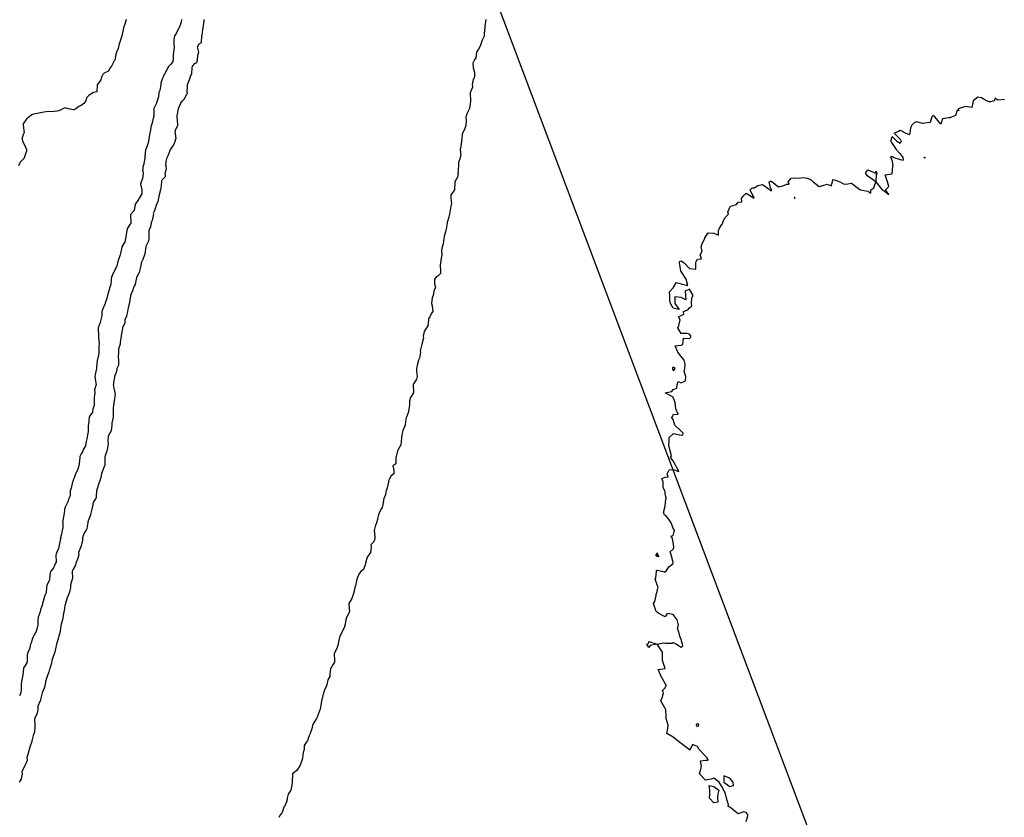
# Model space of a CAD drawing. Header units: inches. Extents: x 158323 to 160611, y 432808 to 437248.
# Tile 138 of 228: x 159417 to 159478, y 436900 to 436949. Entities that reach past the tile are written whole.
import ezdxf

# ---------------------------------------------------------------- set-up
doc = ezdxf.new("R2010")
doc.units = ezdxf.units.IN
doc.header["$MEASUREMENT"] = 0
doc.linetypes.add('CENTER', pattern=[0])
for name, color, linetype, lineweight in [('Hoogtelijn-bestaand 5.00 M', 7, 'Continuous', 15), ('Hoogtelijn-bestaand 6.00 M', 7, 'Continuous', 15), ('Hoogtelijn-bestaand 7.00 M', 7, 'Continuous', 15), ('Hoogtelijn-bestaand 8.00 M', 7, 'Continuous', 15), ('Profielen', 3, 'Continuous', 60)]:
    doc.layers.add(name, color=color, linetype=linetype, lineweight=lineweight)

msp = doc.modelspace()

# ---------------------------------------------------------------- linework, layer by layer
at = {"layer": 'Hoogtelijn-bestaand 5.00 M', "color": 252, "linetype": 'Continuous', "lineweight": 25}
for p, q in [((159417.674, 436942.25, 5), (159417.733, 436941.767, 5)), ((159425.549, 436941.951, 5), (159425.586, 436942.25, 5)), ((159417.603, 436941.397, 5), (159417.719, 436941.75, 5)), ((159417.719, 436941.75, 5), (159417.733, 436941.767, 5)), ((159425.419, 436941.25, 5), (159425.458, 436941.542, 5)), ((159425.458, 436941.542, 5), (159425.498, 436941.75, 5)), ((159425.498, 436941.75, 5), (159425.549, 436941.951, 5)), ((159417.603, 436941.397, 5), (159417.637, 436941.25, 5)), ((159417.637, 436941.25, 5), (159417.75, 436941.03, 5)), ((159417.75, 436941.03, 5), (159417.869, 436940.75, 5)), ((159425.25, 436940.774, 5), (159425.383, 436941.118, 5)), ((159425.383, 436941.118, 5), (159425.419, 436941.25, 5)), ((159417.755, 436940.25, 5), (159417.883, 436940.617, 5)), ((159417.869, 436940.75, 5), (159417.883, 436940.617, 5)), ((159425.204, 436940.296, 5), (159425.242, 436940.75, 5)), ((159425.204, 436940.296, 5), (159425.205, 436940.25, 5)), ((159425.242, 436940.75, 5), (159425.243, 436940.757, 5)), ((159425.243, 436940.757, 5), (159425.25, 436940.774, 5)), ((159417.404, 436939.75, 5), (159417.512, 436939.988, 5)), ((159417.512, 436939.988, 5), (159417.75, 436940.241, 5)), ((159417.75, 436940.241, 5), (159417.754, 436940.246, 5)), ((159417.754, 436940.246, 5), (159417.755, 436940.25, 5)), ((159425.053, 436939.448, 5), (159425.091, 436939.75, 5)), ((159425.091, 436939.75, 5), (159425.134, 436939.867, 5)), ((159425.134, 436939.867, 5), (159425.205, 436940.25, 5)), ((159425.053, 436939.448, 5), (159425.07, 436939.25, 5)), ((159420.585, 436919.415, 5), (159420.596, 436919.75, 5)), ((159420.297, 436918.75, 5), (159420.45, 436919.05, 5)), ((159420.45, 436919.05, 5), (159420.511, 436919.25, 5)), ((159420.511, 436919.25, 5), (159420.585, 436919.415, 5)), ((159420.217, 436918.283, 5), (159420.25, 436918.563, 5)), ((159420.25, 436918.563, 5), (159420.283, 436918.717, 5)), ((159420.283, 436918.717, 5), (159420.297, 436918.75, 5)), ((159420.113, 436917.75, 5), (159420.139, 436917.861, 5)), ((159420.139, 436917.861, 5), (159420.211, 436918.25, 5)), ((159420.211, 436918.25, 5), (159420.217, 436918.283, 5)), ((159420.027, 436916.973, 5), (159420.091, 436917.25, 5)), ((159420.091, 436917.25, 5), (159420.114, 436917.386, 5)), ((159420.113, 436917.75, 5), (159420.114, 436917.386, 5)), ((159419.981, 436916.75, 5), (159420.027, 436916.973, 5))]:
    msp.add_line(p, q, dxfattribs=at)
for points in [[(159424.017, 436948.75, 5), (159423.97, 436948.53, 5), (159423.861, 436948.25, 5), (159423.848, 436948.152, 5), (159423.75, 436947.75, 5), (159423.627, 436947.373, 5), (159423.595, 436947.25, 5), (159423.536, 436946.964, 5), (159423.421, 436946.75, 5), (159423.39, 436946.61, 5), (159423.318, 436946.25, 5), (159423.294, 436946.206, 5), (159423.25, 436946.138, 5), (159423.112, 436945.888, 5), (159423.023, 436945.75, 5), (159422.933, 436945.568, 5), (159422.75, 436945.501, 5), (159422.599, 436945.401, 5), (159422.514, 436945.25, 5), (159422.453, 436945.047, 5), (159422.25, 436944.759, 5), (159422.245, 436944.755, 5), (159422.245, 436944.75, 5), (159422.206, 436944.294, 5), (159422.018, 436944.25, 5), (159421.84, 436944.16, 5), (159421.75, 436944.091, 5), (159421.575, 436943.925, 5), (159421.542, 436943.75, 5), (159421.41, 436943.59, 5), (159421.25, 436943.456, 5), (159421.106, 436943.394, 5), (159420.919, 436943.25, 5), (159420.802, 436943.198, 5), (159420.75, 436943.185, 5), (159420.464, 436943.25, 5), (159420.25, 436943.314, 5), (159420.2, 436943.3, 5), (159420.114, 436943.25, 5), (159419.864, 436943.136, 5), (159419.75, 436943.119, 5), (159419.426, 436943.074, 5), (159419.25, 436943.081, 5), (159418.948, 436943.052, 5), (159418.75, 436943.005, 5), (159418.532, 436942.968, 5), (159418.25, 436942.896, 5), (159418.154, 436942.846, 5), (159418.044, 436942.75, 5), (159417.883, 436942.617, 5), (159417.75, 436942.459, 5), (159417.68, 436942.32, 5), (159417.674, 436942.25, 5)], [(159427.442, 436948.75, 5), (159427.405, 436948.595, 5), (159427.282, 436948.25, 5), (159427.274, 436948.226, 5), (159427.25, 436948.197, 5), (159427.109, 436947.891, 5), (159427.008, 436947.75, 5), (159426.966, 436947.534, 5), (159426.966, 436947.25, 5), (159426.973, 436947.027, 5), (159426.944, 436946.75, 5), (159426.921, 436946.579, 5), (159426.916, 436946.25, 5), (159426.87, 436946.13, 5), (159426.75, 436945.989, 5), (159426.636, 436945.864, 5), (159426.573, 436945.75, 5), (159426.472, 436945.529, 5), (159426.311, 436945.25, 5), (159426.305, 436945.195, 5), (159426.25, 436945.088, 5), (159426.17, 436944.83, 5), (159426.168, 436944.75, 5), (159426.109, 436944.391, 5), (159426.037, 436944.25, 5), (159426.011, 436943.989, 5), (159425.931, 436943.75, 5), (159425.891, 436943.61, 5), (159425.75, 436943.305, 5), (159425.736, 436943.264, 5), (159425.738, 436943.25, 5), (159425.725, 436942.775, 5), (159425.712, 436942.75, 5), (159425.62, 436942.381, 5), (159425.586, 436942.25, 5)], [(159425.07, 436939.25, 5), (159425.035, 436938.965, 5), (159424.941, 436938.75, 5), (159424.898, 436938.602, 5), (159424.998, 436938.25, 5), (159424.98, 436938.02, 5), (159424.834, 436937.75, 5), (159424.796, 436937.704, 5), (159424.75, 436937.602, 5), (159424.608, 436937.392, 5), (159424.565, 436937.25, 5), (159424.512, 436936.988, 5), (159424.308, 436936.75, 5), (159424.294, 436936.706, 5), (159424.318, 436936.25, 5), (159424.304, 436936.196, 5), (159424.25, 436936.114, 5), (159424.107, 436935.893, 5), (159424.073, 436935.75, 5), (159424.018, 436935.482, 5), (159423.979, 436935.25, 5), (159423.945, 436935.055, 5), (159423.756, 436934.75, 5), (159423.755, 436934.745, 5), (159423.75, 436934.725, 5), (159423.669, 436934.331, 5), (159423.651, 436934.25, 5), (159423.541, 436933.959, 5), (159423.486, 436933.75, 5), (159423.439, 436933.562, 5), (159423.293, 436933.25, 5), (159423.287, 436933.213, 5), (159423.25, 436933.165, 5), (159423.118, 436932.882, 5), (159423.093, 436932.75, 5), (159423.077, 436932.423, 5), (159423.023, 436932.25, 5), (159422.959, 436932.041, 5), (159422.882, 436931.75, 5), (159422.848, 436931.652, 5), (159422.75, 436931.327, 5), (159422.732, 436931.269, 5), (159422.723, 436931.25, 5), (159422.587, 436930.913, 5), (159422.528, 436930.75, 5), (159422.516, 436930.484, 5), (159422.468, 436930.25, 5), (159422.428, 436930.072, 5), (159422.307, 436929.75, 5), (159422.295, 436929.705, 5), (159422.318, 436929.25, 5), (159422.318, 436929.182, 5), (159422.35, 436928.75, 5), (159422.34, 436928.66, 5), (159422.329, 436928.25, 5), (159422.333, 436928.167, 5), (159422.25, 436927.808, 5), (159422.238, 436927.762, 5), (159422.235, 436927.75, 5), (159422.197, 436927.303, 5), (159422.2, 436927.25, 5), (159422.119, 436926.881, 5), (159422.095, 436926.75, 5), (159422.151, 436926.349, 5), (159422.181, 436926.25, 5), (159422.077, 436925.923, 5), (159422.085, 436925.75, 5), (159422.042, 436925.458, 5), (159422.052, 436925.25, 5), (159422.047, 436924.953, 5), (159421.978, 436924.75, 5), (159421.946, 436924.554, 5), (159421.75, 436924.254, 5), (159421.749, 436924.251, 5), (159421.749, 436924.25, 5), (159421.703, 436923.797, 5), (159421.688, 436923.75, 5), (159421.683, 436923.317, 5), (159421.669, 436923.25, 5), (159421.591, 436922.909, 5), (159421.552, 436922.75, 5), (159421.516, 436922.484, 5), (159421.368, 436922.25, 5), (159421.343, 436922.157, 5), (159421.25, 436921.983, 5), (159421.177, 436921.823, 5), (159421.16, 436921.75, 5), (159421.123, 436921.377, 5), (159421.098, 436921.25, 5), (159421.021, 436920.979, 5), (159420.905, 436920.75, 5), (159420.867, 436920.633, 5), (159420.75, 436920.345, 5), (159420.726, 436920.274, 5), (159420.724, 436920.25, 5), (159420.636, 436919.864, 5), (159420.596, 436919.75, 5)], [(159419.981, 436916.75, 5), (159419.936, 436916.564, 5), (159419.872, 436916.25, 5), (159419.856, 436916.144, 5), (159419.75, 436915.924, 5), (159419.7, 436915.8, 5), (159419.691, 436915.75, 5), (159419.699, 436915.301, 5), (159419.677, 436915.25, 5), (159419.545, 436914.955, 5), (159419.378, 436914.75, 5), (159419.339, 436914.661, 5), (159419.299, 436914.25, 5), (159419.288, 436914.212, 5), (159419.25, 436914.132, 5), (159419.136, 436913.864, 5), (159419.122, 436913.75, 5), (159419.088, 436913.412, 5), (159419.016, 436913.25, 5), (159418.951, 436913.049, 5), (159418.861, 436912.75, 5), (159418.839, 436912.661, 5), (159418.75, 436912.36, 5), (159418.731, 436912.27, 5), (159418.725, 436912.25, 5), (159418.589, 436911.911, 5), (159418.586, 436911.75, 5), (159418.582, 436911.418, 5), (159418.529, 436911.25, 5), (159418.479, 436911.021, 5), (159418.309, 436910.75, 5), (159418.298, 436910.702, 5), (159418.25, 436910.599, 5), (159418.175, 436910.325, 5), (159418.128, 436910.25, 5), (159418.061, 436909.939, 5), (159417.961, 436909.75, 5), (159417.921, 436909.579, 5), (159417.919, 436909.25, 5), (159417.898, 436909.102, 5), (159417.75, 436908.873, 5), (159417.701, 436908.799, 5), (159417.695, 436908.75, 5), (159417.652, 436908.348, 5), (159417.635, 436908.25, 5), (159417.561, 436907.939, 5), (159417.553, 436907.75, 5), (159417.543, 436907.457, 5), (159417.524, 436907.25, 5), (159417.438, 436907.062, 5)]]:
    msp.add_polyline3d(points, dxfattribs=at)
at = {"layer": 'Hoogtelijn-bestaand 6.00 M', "color": 252, "linetype": 'Continuous', "lineweight": 25}
for p, q in [((159427.061, 436941.939, 6), (159427.207, 436942.25, 6)), ((159427.043, 436941.75, 6), (159427.061, 436941.939, 6)), ((159427.043, 436941.75, 6), (159427.088, 436941.412, 6)), ((159426.758, 436940.75, 6), (159426.96, 436941.04, 6)), ((159426.96, 436941.04, 6), (159427.049, 436941.25, 6)), ((159427.049, 436941.25, 6), (159427.088, 436941.412, 6)), ((159426.554, 436940.25, 6), (159426.623, 436940.377, 6)), ((159426.623, 436940.377, 6), (159426.75, 436940.737, 6)), ((159426.75, 436940.737, 6), (159426.756, 436940.745, 6)), ((159426.756, 436940.745, 6), (159426.758, 436940.75, 6)), ((159426.472, 436939.75, 6), (159426.495, 436940.005, 6)), ((159426.472, 436939.75, 6), (159426.484, 436939.516, 6)), ((159426.495, 436940.005, 6), (159426.554, 436940.25, 6)), ((159426.426, 436939.25, 6), (159426.484, 436939.516, 6)), ((159422.193, 436919.307, 6), (159422.209, 436919.75, 6)), ((159422.008, 436918.992, 6), (159422.169, 436919.25, 6)), ((159422.169, 436919.25, 6), (159422.193, 436919.307, 6)), ((159421.854, 436918.25, 6), (159421.935, 436918.565, 6)), ((159421.935, 436918.565, 6), (159421.971, 436918.75, 6)), ((159421.971, 436918.75, 6), (159422.008, 436918.992, 6)), ((159421.686, 436917.814, 6), (159421.75, 436917.966, 6)), ((159421.75, 436917.966, 6), (159421.826, 436918.174, 6)), ((159421.826, 436918.174, 6), (159421.854, 436918.25, 6)), ((159421.434, 436917.066, 6), (159421.562, 436917.25, 6)), ((159421.562, 436917.25, 6), (159421.625, 436917.375, 6)), ((159421.625, 436917.375, 6), (159421.686, 436917.75, 6)), ((159421.686, 436917.75, 6), (159421.686, 436917.814, 6)), ((159421.339, 436916.75, 6), (159421.434, 436917.066, 6))]:
    msp.add_line(p, q, dxfattribs=at)
for points in [[(159427.207, 436942.25, 6), (159427.213, 436942.287, 6), (159427.174, 436942.75, 6), (159427.173, 436942.827, 6), (159427.242, 436943.25, 6), (159427.245, 436943.255, 6), (159427.25, 436943.274, 6), (159427.396, 436943.604, 6), (159427.494, 436943.75, 6), (159427.626, 436943.874, 6), (159427.75, 436944.137, 6), (159427.801, 436944.199, 6), (159427.794, 436944.25, 6), (159427.801, 436944.699, 6), (159427.805, 436944.75, 6), (159427.934, 436945.066, 6), (159427.988, 436945.25, 6), (159428.071, 436945.43, 6), (159428.086, 436945.75, 6), (159428.118, 436945.882, 6), (159428.25, 436946.049, 6), (159428.388, 436946.112, 6), (159428.425, 436946.25, 6), (159428.44, 436946.56, 6), (159428.503, 436946.75, 6), (159428.417, 436947.083, 6), (159428.518, 436947.25, 6), (159428.66, 436947.34, 6), (159428.68, 436947.75, 6), (159428.699, 436947.801, 6), (159428.75, 436948.118, 6), (159428.776, 436948.224, 6), (159428.774, 436948.25, 6), (159428.834, 436948.666, 6), (159428.838, 436948.75, 6)], [(159426.426, 436939.25, 6), (159426.436, 436939.064, 6), (159426.25, 436938.876, 6), (159426.211, 436938.79, 6), (159426.209, 436938.75, 6), (159426.165, 436938.335, 6), (159426.137, 436938.25, 6), (159426.057, 436937.943, 6), (159426.008, 436937.75, 6), (159425.966, 436937.534, 6), (159425.846, 436937.25, 6), (159425.84, 436937.16, 6), (159425.75, 436936.922, 6), (159425.698, 436936.802, 6), (159425.716, 436936.75, 6), (159425.635, 436936.365, 6), (159425.562, 436936.25, 6), (159425.519, 436935.981, 6), (159425.428, 436935.75, 6), (159425.412, 436935.589, 6), (159425.412, 436935.25, 6), (159425.399, 436935.101, 6), (159425.25, 436934.805, 6), (159425.235, 436934.765, 6), (159425.236, 436934.75, 6), (159425.183, 436934.317, 6), (159425.144, 436934.25, 6), (159425.043, 436933.957, 6), (159424.952, 436933.75, 6), (159424.924, 436933.576, 6), (159424.849, 436933.25, 6), (159424.833, 436933.167, 6), (159424.75, 436933.027, 6), (159424.664, 436932.836, 6), (159424.65, 436932.75, 6), (159424.574, 436932.426, 6), (159424.471, 436932.25, 6), (159424.426, 436932.074, 6), (159424.296, 436931.75, 6), (159424.289, 436931.711, 6), (159424.25, 436931.5, 6), (159424.221, 436931.279, 6), (159424.21, 436931.25, 6), (159424.117, 436930.883, 6), (159424.114, 436930.75, 6), (159424.035, 436930.465, 6), (159423.944, 436930.25, 6), (159423.933, 436930.067, 6), (159423.805, 436929.75, 6), (159423.799, 436929.701, 6), (159423.75, 436929.5, 6), (159423.718, 436929.282, 6), (159423.711, 436929.25, 6), (159423.647, 436928.853, 6), (159423.648, 436928.75, 6), (159423.549, 436928.451, 6), (159423.545, 436928.25, 6), (159423.529, 436927.971, 6), (159423.552, 436927.75, 6), (159423.557, 436927.444, 6), (159423.445, 436927.25, 6), (159423.435, 436927.065, 6), (159423.31, 436926.75, 6), (159423.309, 436926.691, 6), (159423.25, 436926.41, 6), (159423.235, 436926.265, 6), (159423.23, 436926.25, 6), (159423.25, 436926.125, 6), (159423.325, 436925.75, 6), (159423.336, 436925.664, 6), (159423.284, 436925.25, 6), (159423.277, 436925.223, 6), (159423.25, 436925.014, 6), (159423.22, 436924.78, 6), (159423.22, 436924.75, 6), (159423.226, 436924.274, 6), (159423.219, 436924.25, 6), (159423.135, 436923.865, 6), (159423.15, 436923.75, 6), (159423.095, 436923.405, 6), (159423.02, 436923.25, 6), (159422.919, 436923.081, 6), (159422.889, 436922.75, 6), (159422.913, 436922.587, 6), (159422.846, 436922.25, 6), (159422.823, 436922.177, 6), (159422.75, 436921.925, 6), (159422.716, 436921.784, 6), (159422.714, 436921.75, 6), (159422.71, 436921.29, 6), (159422.693, 436921.25, 6), (159422.556, 436920.944, 6), (159422.498, 436920.75, 6), (159422.468, 436920.533, 6), (159422.373, 436920.25, 6), (159422.332, 436920.168, 6), (159422.25, 436919.894, 6), (159422.217, 436919.783, 6), (159422.209, 436919.75, 6)], [(159421.339, 436916.75, 6), (159421.341, 436916.659, 6), (159421.25, 436916.309, 6), (159421.24, 436916.26, 6), (159421.232, 436916.25, 6), (159421.095, 436915.905, 6), (159421.099, 436915.75, 6), (159421.019, 436915.481, 6), (159420.926, 436915.25, 6), (159420.891, 436915.109, 6), (159420.75, 436914.879, 6), (159420.709, 436914.791, 6), (159420.701, 436914.75, 6), (159420.705, 436914.295, 6), (159420.688, 436914.25, 6), (159420.591, 436913.909, 6), (159420.585, 436913.75, 6), (159420.536, 436913.464, 6), (159420.445, 436913.25, 6), (159420.394, 436913.106, 6), (159420.277, 436912.75, 6), (159420.274, 436912.726, 6), (159420.25, 436912.632, 6), (159420.194, 436912.306, 6), (159420.172, 436912.25, 6), (159420.114, 436911.886, 6), (159420.102, 436911.75, 6), (159420.02, 436911.48, 6), (159419.974, 436911.25, 6), (159419.962, 436911.038, 6), (159419.879, 436910.75, 6), (159419.847, 436910.654, 6), (159419.75, 436910.311, 6), (159419.736, 436910.264, 6), (159419.732, 436910.25, 6), (159419.64, 436909.86, 6), (159419.623, 436909.75, 6), (159419.517, 436909.483, 6), (159419.448, 436909.25, 6), (159419.43, 436909.07, 6), (159419.314, 436908.75, 6), (159419.296, 436908.704, 6), (159419.25, 436908.545, 6), (159419.181, 436908.319, 6), (159419.161, 436908.25, 6), (159419.06, 436907.94, 6), (159419.032, 436907.75, 6), (159418.959, 436907.541, 6), (159418.835, 436907.25, 6), (159418.833, 436907.167, 6), (159418.75, 436906.847, 6), (159418.733, 436906.767, 6), (159418.721, 436906.75, 6), (159418.581, 436906.42, 6), (159418.58, 436906.25, 6), (159418.533, 436905.967, 6), (159418.414, 436905.75, 6), (159418.375, 436905.625, 6), (159418.384, 436905.25, 6), (159418.403, 436905.097, 6), (159418.346, 436904.75, 6), (159418.31, 436904.69, 6), (159418.25, 436904.462, 6), (159418.201, 436904.299, 6), (159418.201, 436904.25, 6), (159418.094, 436903.906, 6), (159418.043, 436903.75, 6), (159417.972, 436903.529, 6), (159417.894, 436903.25, 6), (159417.918, 436903.082, 6), (159417.781, 436902.75, 6), (159417.766, 436902.734, 6), (159417.75, 436902.703, 6), (159417.598, 436902.402, 6), (159417.604, 436902.25, 6), (159417.549, 436901.951, 6), (159417.419, 436901.75, 6)]]:
    msp.add_polyline3d(points, dxfattribs=at)
at = {"layer": 'Hoogtelijn-bestaand 7.00 M', "color": 252, "linetype": 'Continuous', "lineweight": 25}
for p, q in [((159444.933, 436942.068, 7), (159444.992, 436942.25, 7)), ((159444.711, 436941.289, 7), (159444.75, 436941.607, 7)), ((159444.75, 436941.607, 7), (159444.766, 436941.734, 7)), ((159444.766, 436941.734, 7), (159444.774, 436941.75, 7)), ((159444.774, 436941.75, 7), (159444.933, 436942.068, 7)), ((159444.664, 436940.836, 7), (159444.713, 436941.25, 7)), ((159444.711, 436941.289, 7), (159444.713, 436941.25, 7)), ((159444.616, 436940.75, 7), (159444.664, 436940.836, 7)), ((159444.616, 436940.75, 7), (159444.654, 436940.347, 7)), ((159444.645, 436940.25, 7), (159444.654, 436940.347, 7)), ((159444.516, 436939.484, 7), (159444.525, 436939.75, 7)), ((159444.525, 436939.75, 7), (159444.533, 436939.967, 7)), ((159444.533, 436939.967, 7), (159444.645, 436940.25, 7)), ((159444.5, 436939.25, 7), (159444.516, 436939.484, 7)), ((159440.032, 436919.468, 7), (159440.076, 436919.75, 7)), ((159439.85, 436918.75, 7), (159439.902, 436919.098, 7)), ((159439.902, 436919.098, 7), (159439.925, 436919.25, 7)), ((159439.925, 436919.25, 7), (159440.032, 436919.468, 7)), ((159439.641, 436918.359, 7), (159439.75, 436918.558, 7)), ((159439.75, 436918.558, 7), (159439.818, 436918.682, 7)), ((159439.818, 436918.682, 7), (159439.85, 436918.75, 7)), ((159439.48, 436917.75, 7), (159439.538, 436917.962, 7)), ((159439.538, 436917.962, 7), (159439.611, 436918.25, 7)), ((159439.611, 436918.25, 7), (159439.641, 436918.359, 7)), ((159439.325, 436917.175, 7), (159439.341, 436917.25, 7)), ((159439.341, 436917.25, 7), (159439.418, 436917.582, 7)), ((159439.418, 436917.582, 7), (159439.48, 436917.75, 7)), ((159439.325, 436917.175, 7), (159439.359, 436916.75, 7))]:
    msp.add_line(p, q, dxfattribs=at)
for points in [[(159444.992, 436942.25, 7), (159445.003, 436942.497, 7), (159444.979, 436942.75, 7), (159445.038, 436942.962, 7), (159445.195, 436943.25, 7), (159445.203, 436943.297, 7), (159445.25, 436943.562, 7), (159445.273, 436943.727, 7), (159445.276, 436943.75, 7), (159445.255, 436944.245, 7), (159445.257, 436944.25, 7), (159445.401, 436944.599, 7), (159445.38, 436944.75, 7), (159445.436, 436945.065, 7), (159445.529, 436945.25, 7), (159445.512, 436945.488, 7), (159445.434, 436945.75, 7), (159445.407, 436946.093, 7), (159445.5, 436946.25, 7), (159445.597, 436946.403, 7), (159445.651, 436946.75, 7), (159445.683, 436946.818, 7), (159445.75, 436946.914, 7), (159445.865, 436947.135, 7), (159445.9, 436947.25, 7), (159445.997, 436947.503, 7), (159446.115, 436947.75, 7), (159446.11, 436947.89, 7), (159446.147, 436948.25, 7), (159446.16, 436948.34, 7), (159446.213, 436948.75, 7)], [(159444.5, 436939.25, 7), (159444.46, 436939.04, 7), (159444.288, 436938.75, 7), (159444.276, 436938.724, 7), (159444.268, 436938.25, 7), (159444.265, 436938.235, 7), (159444.25, 436938.219, 7), (159444.049, 436937.951, 7), (159444.035, 436937.75, 7), (159444.088, 436937.412, 7), (159444.042, 436937.25, 7), (159444.002, 436936.998, 7), (159443.95, 436936.75, 7), (159443.923, 436936.577, 7), (159443.814, 436936.25, 7), (159443.804, 436936.196, 7), (159443.75, 436935.833, 7), (159443.74, 436935.76, 7), (159443.738, 436935.75, 7), (159443.626, 436935.374, 7), (159443.606, 436935.25, 7), (159443.561, 436934.939, 7), (159443.515, 436934.75, 7), (159443.472, 436934.528, 7), (159443.486, 436934.25, 7), (159443.448, 436934.052, 7), (159443.406, 436933.75, 7), (159443.377, 436933.623, 7), (159443.412, 436933.25, 7), (159443.401, 436933.099, 7), (159443.25, 436932.964, 7), (159443.127, 436932.873, 7), (159443.025, 436932.75, 7), (159443.039, 436932.461, 7), (159443.089, 436932.25, 7), (159442.995, 436932.005, 7), (159442.943, 436931.75, 7), (159442.895, 436931.605, 7), (159442.847, 436931.25, 7), (159442.893, 436931.107, 7), (159442.922, 436930.75, 7), (159442.854, 436930.646, 7), (159442.75, 436930.429, 7), (159442.671, 436930.329, 7), (159442.669, 436930.25, 7), (159442.617, 436929.883, 7), (159442.545, 436929.75, 7), (159442.424, 436929.576, 7), (159442.332, 436929.25, 7), (159442.359, 436929.141, 7), (159442.25, 436928.75, 7), (159442.158, 436928.342, 7), (159442.175, 436928.25, 7), (159442.112, 436927.888, 7), (159442.047, 436927.75, 7), (159441.977, 436927.523, 7), (159441.931, 436927.25, 7), (159441.929, 436927.071, 7), (159441.956, 436926.75, 7), (159441.921, 436926.579, 7), (159441.75, 436926.315, 7), (159441.723, 436926.277, 7), (159441.722, 436926.25, 7), (159441.736, 436925.764, 7), (159441.731, 436925.75, 7), (159441.553, 436925.447, 7), (159441.498, 436925.25, 7), (159441.492, 436925.008, 7), (159441.457, 436924.75, 7), (159441.432, 436924.568, 7), (159441.299, 436924.25, 7), (159441.284, 436924.216, 7), (159441.25, 436923.985, 7), (159441.222, 436923.778, 7), (159441.214, 436923.75, 7), (159441.082, 436923.418, 7), (159441.042, 436923.25, 7), (159441, 436923, 7), (159440.985, 436922.75, 7), (159440.961, 436922.539, 7), (159440.796, 436922.25, 7), (159440.782, 436922.218, 7), (159440.75, 436922.145, 7), (159440.674, 436921.826, 7), (159440.639, 436921.75, 7), (159440.639, 436921.361, 7), (159440.471, 436921.25, 7), (159440.531, 436920.969, 7), (159440.531, 436920.75, 7), (159440.367, 436920.634, 7), (159440.25, 436920.443, 7), (159440.19, 436920.31, 7), (159440.189, 436920.25, 7), (159440.116, 436919.884, 7), (159440.076, 436919.75, 7)], [(159439.359, 436916.75, 7), (159439.335, 436916.665, 7), (159439.25, 436916.522, 7), (159439.117, 436916.383, 7), (159439.123, 436916.25, 7), (159439.097, 436915.903, 7), (159438.986, 436915.75, 7), (159438.89, 436915.61, 7), (159438.779, 436915.25, 7), (159438.778, 436915.222, 7), (159438.75, 436915.145, 7), (159438.651, 436914.849, 7), (159438.516, 436914.75, 7), (159438.393, 436914.607, 7), (159438.25, 436914.264, 7), (159438.247, 436914.253, 7), (159438.246, 436914.25, 7), (159438.155, 436913.845, 7), (159438.125, 436913.75, 7), (159438.06, 436913.44, 7), (159437.998, 436913.25, 7), (159437.946, 436913.054, 7), (159437.75, 436912.759, 7), (159437.747, 436912.753, 7), (159437.746, 436912.75, 7), (159437.75, 436912.7, 7), (159437.784, 436912.25, 7), (159437.781, 436912.219, 7), (159437.75, 436912.16, 7), (159437.617, 436911.883, 7), (159437.564, 436911.75, 7), (159437.516, 436911.485, 7), (159437.459, 436911.25, 7), (159437.384, 436911.116, 7), (159437.25, 436910.85, 7), (159437.218, 436910.782, 7), (159437.2, 436910.75, 7), (159437.11, 436910.39, 7), (159437.096, 436910.25, 7), (159437.016, 436909.984, 7), (159436.896, 436909.75, 7), (159436.849, 436909.651, 7), (159436.859, 436909.25, 7), (159436.858, 436909.142, 7), (159436.75, 436908.948, 7), (159436.675, 436908.825, 7), (159436.628, 436908.75, 7), (159436.582, 436908.418, 7), (159436.57, 436908.25, 7), (159436.458, 436908.042, 7), (159436.39, 436907.75, 7), (159436.358, 436907.642, 7), (159436.25, 436907.414, 7), (159436.203, 436907.297, 7), (159436.193, 436907.25, 7), (159436.104, 436906.896, 7), (159436.057, 436906.75, 7), (159436.031, 436906.469, 7), (159435.994, 436906.25, 7), (159435.932, 436906.068, 7), (159435.795, 436905.75, 7), (159435.783, 436905.717, 7), (159435.75, 436905.675, 7), (159435.592, 436905.408, 7), (159435.521, 436905.25, 7), (159435.471, 436905.029, 7), (159435.367, 436904.75, 7), (159435.334, 436904.666, 7), (159435.25, 436904.424, 7), (159435.207, 436904.293, 7), (159435.157, 436904.25, 7), (159435.002, 436903.998, 7), (159434.998, 436903.75, 7), (159434.936, 436903.564, 7), (159434.893, 436903.25, 7), (159434.866, 436903.135, 7), (159434.75, 436902.783, 7), (159434.738, 436902.762, 7), (159434.737, 436902.75, 7), (159434.539, 436902.461, 7), (159434.283, 436902.25, 7), (159434.273, 436902.227, 7), (159434.254, 436901.75, 7), (159434.253, 436901.747, 7), (159434.25, 436901.714, 7), (159434.201, 436901.3, 7), (159434.173, 436901.25, 7), (159434.002, 436900.998, 7), (159433.958, 436900.75, 7), (159433.927, 436900.573, 7), (159433.776, 436900.25, 7), (159433.766, 436900.234, 7), (159433.75, 436900.192, 7), (159433.631, 436899.869, 7), (159433.534, 436899.75, 7), (159433.431, 436899.569, 7)]]:
    msp.add_polyline3d(points, dxfattribs=at)
at = {"layer": 'Hoogtelijn-bestaand 8.00 M', "color": 252, "linetype": 'Continuous', "lineweight": 25}
for p, q in [((159472.409, 436942.091, 8), (159472.46, 436942.25, 8)), ((159471.18, 436941.32, 8), (159471.25, 436941.542, 8)), ((159471.25, 436941.542, 8), (159471.542, 436941.25, 8)), ((159471.375, 436941.75, 8), (159471.633, 436941.867, 8)), ((159471.375, 436941.75, 8), (159471.75, 436941.375, 8)), ((159471.633, 436941.867, 8), (159471.75, 436941.938, 8)), ((159471.75, 436941.938, 8), (159472.091, 436941.75, 8)), ((159472.091, 436941.75, 8), (159472.25, 436941.684, 8)), ((159472.25, 436941.684, 8), (159472.323, 436941.677, 8)), ((159472.323, 436941.677, 8), (159472.35, 436941.75, 8)), ((159472.35, 436941.75, 8), (159472.409, 436942.091, 8)), ((159471.16, 436941.25, 8), (159471.18, 436941.32, 8)), ((159471.16, 436941.25, 8), (159471.25, 436941.115, 8)), ((159471.25, 436941.115, 8), (159471.5, 436940.75, 8)), ((159471.542, 436941.25, 8), (159471.75, 436941.146, 8)), ((159471.75, 436941.375, 8), (159471.799, 436941.25, 8)), ((159471.75, 436941.146, 8), (159471.796, 436941.204, 8)), ((159471.796, 436941.204, 8), (159471.799, 436941.25, 8)), ((159471.159, 436940.25, 8), (159471.19, 436940.311, 8)), ((159471.19, 436940.311, 8), (159471.25, 436940.337, 8)), ((159471.25, 436940.337, 8), (159471.355, 436940.25, 8)), ((159471.5, 436940.75, 8), (159471.75, 436940.471, 8)), ((159471.75, 436940.471, 8), (159471.903, 436940.25, 8)), ((159471.159, 436940.25, 8), (159471.25, 436940.028, 8)), ((159471.25, 436940.028, 8), (159471.295, 436939.75, 8)), ((159471.25, 436939.25, 8), (159471.29, 436939.71, 8)), ((159471.29, 436939.71, 8), (159471.295, 436939.75, 8)), ((159471.355, 436940.25, 8), (159471.75, 436940.135, 8)), ((159471.75, 436940.135, 8), (159471.92, 436940.08, 8)), ((159471.903, 436940.25, 8), (159471.92, 436940.08, 8)), ((159473.211, 436940.25, 8), (159473.226, 436940.274, 8)), ((159473.211, 436940.25, 8), (159473.25, 436940.232, 8)), ((159473.226, 436940.274, 8), (159473.25, 436940.269, 8)), ((159473.25, 436940.269, 8), (159473.278, 436940.25, 8)), ((159473.25, 436940.232, 8), (159473.271, 436940.229, 8)), ((159473.271, 436940.229, 8), (159473.278, 436940.25, 8)), ((159469.633, 436939.25, 8), (159469.646, 436939.354, 8)), ((159469.646, 436939.354, 8), (159469.75, 436939.492, 8)), ((159469.75, 436939.492, 8), (159470.221, 436939.279, 8)), ((159470.221, 436939.279, 8), (159470.25, 436939.417, 8)), ((159470.25, 436939.417, 8), (159470.321, 436939.25, 8)), ((159457.208, 436919.75, 8), (159457.25, 436919.408, 8)), ((159457.25, 436919.408, 8), (159457.32, 436919.25, 8)), ((159457.25, 436918.75, 8), (159457.294, 436919.206, 8)), ((159457.294, 436919.206, 8), (159457.32, 436919.25, 8)), ((159457.144, 436918.356, 8), (159457.25, 436918.75, 8)), ((159457.144, 436918.356, 8), (159457.162, 436918.25, 8)), ((159457.162, 436918.25, 8), (159457.25, 436918.197, 8)), ((159457.25, 436918.197, 8), (159457.593, 436917.75, 8)), ((159457.593, 436917.75, 8), (159457.75, 436917.353, 8)), ((159457.75, 436917.353, 8), (159457.802, 436917.25, 8)), ((159457.802, 436917.25, 8), (159457.807, 436917.193, 8)), ((159457.603, 436916.897, 8), (159457.75, 436916.958, 8)), ((159457.603, 436916.897, 8), (159457.705, 436916.75, 8)), ((159457.75, 436916.958, 8), (159457.807, 436917.193, 8))]:
    msp.add_line(p, q, dxfattribs=at)
for points in [[(159478.174, 436943.826, 8), (159477.75, 436943.794, 8), (159477.591, 436943.909, 8), (159477.531, 436943.75, 8), (159477.318, 436943.682, 8), (159477.25, 436943.687, 8), (159477.07, 436943.75, 8), (159476.75, 436943.928, 8), (159476.528, 436943.972, 8), (159476.25, 436943.75, 8), (159476.159, 436943.341, 8), (159475.75, 436943.39, 8), (159475.637, 436943.363, 8), (159475.312, 436943.25, 8), (159475.35, 436943.15, 8), (159475.25, 436943.179, 8), (159475.15, 436942.85, 8), (159474.95, 436942.75, 8), (159474.799, 436942.701, 8), (159474.75, 436942.69, 8), (159474.358, 436942.642, 8), (159474.25, 436942.305, 8), (159473.886, 436942.75, 8), (159473.75, 436942.844, 8), (159473.707, 436942.793, 8), (159473.695, 436942.75, 8), (159473.593, 436942.407, 8), (159473.25, 436942.375, 8), (159473.142, 436942.358, 8), (159472.75, 436942.442, 8), (159472.602, 436942.398, 8), (159472.46, 436942.25, 8)], [(159457.208, 436919.75, 8), (159457.12, 436919.88, 8), (159457.128, 436920.25, 8), (159457.043, 436920.457, 8), (159457.25, 436920.536, 8), (159457.438, 436920.562, 8), (159457.379, 436920.75, 8), (159457.509, 436920.991, 8), (159457.75, 436921.027, 8), (159458.1, 436920.9, 8), (159457.919, 436921.25, 8), (159457.75, 436921.55, 8), (159457.587, 436921.75, 8), (159457.637, 436921.863, 8), (159457.532, 436922.25, 8), (159457.482, 436922.518, 8), (159457.504, 436922.75, 8), (159457.5, 436923, 8), (159457.75, 436923.22, 8), (159457.77, 436923.23, 8), (159458.25, 436923.125, 8), (159458.34, 436923.16, 8), (159458.357, 436923.25, 8), (159458.25, 436923.386, 8), (159457.859, 436923.75, 8), (159457.75, 436924.103, 8), (159457.654, 436924.25, 8), (159457.724, 436924.276, 8), (159457.75, 436924.417, 8), (159458.062, 436924.438, 8), (159457.917, 436924.75, 8), (159457.88, 436925.12, 8), (159457.831, 436925.25, 8), (159457.75, 436925.483, 8), (159457.25, 436925.75, 8), (159457.672, 436925.828, 8), (159457.75, 436925.94, 8), (159457.974, 436926.026, 8), (159458, 436926.25, 8), (159458.064, 436926.436, 8), (159458.25, 436926.37, 8), (159458.513, 436926.487, 8), (159458.52, 436926.75, 8), (159458.432, 436927.068, 8), (159458.468, 436927.25, 8), (159458.479, 436927.521, 8), (159458.425, 436927.75, 8), (159458.25, 436927.974, 8), (159458.042, 436928.25, 8), (159457.864, 436928.636, 8), (159458.25, 436928.685, 8), (159458.307, 436928.693, 8), (159458.337, 436928.75, 8), (159458.385, 436929.115, 8), (159458.75, 436929.102, 8), (159458.827, 436929.173, 8), (159458.826, 436929.25, 8), (159458.75, 436929.364, 8), (159458.59, 436929.41, 8), (159458.25, 436929.396, 8), (159458.043, 436929.75, 8), (159458.096, 436929.904, 8), (159458.172, 436930.25, 8), (159458.066, 436930.434, 8), (159458.25, 436930.519, 8), (159458.4, 436930.6, 8), (159458.393, 436930.75, 8), (159458.647, 436930.853, 8), (159458.75, 436930.984, 8), (159458.902, 436931.098, 8), (159458.881, 436931.25, 8), (159458.907, 436931.593, 8), (159458.989, 436931.75, 8), (159458.75, 436932.129, 8), (159458.482, 436932.018, 8), (159458.5, 436931.75, 8), (159458.532, 436931.468, 8), (159458.25, 436931.612, 8), (159457.847, 436931.653, 8), (159457.858, 436931.25, 8), (159458.114, 436930.886, 8), (159457.75, 436930.964, 8), (159457.576, 436931.25, 8), (159457.534, 436931.466, 8), (159457.55, 436931.75, 8), (159457.524, 436931.976, 8), (159457.75, 436932.217, 8), (159457.772, 436932.228, 8), (159457.775, 436932.25, 8), (159457.962, 436932.538, 8), (159458.25, 436932.456, 8), (159458.647, 436932.353, 8), (159458.557, 436932.75, 8), (159458.25, 436933.216, 8), (159458.228, 436933.25, 8), (159458.228, 436933.272, 8), (159458.129, 436933.75, 8), (159458.149, 436933.852, 8), (159458.25, 436933.877, 8), (159458.434, 436933.75, 8), (159458.75, 436933.407, 8), (159459.137, 436933.363, 8), (159459.137, 436933.75, 8), (159459.162, 436933.838, 8), (159459.25, 436933.983, 8), (159459.485, 436934.015, 8), (159459.404, 436934.25, 8), (159459.525, 436934.475, 8), (159459.474, 436934.75, 8), (159459.542, 436934.958, 8), (159459.692, 436935.25, 8), (159459.706, 436935.294, 8), (159459.75, 436935.359, 8), (159459.9, 436935.6, 8), (159460.25, 436935.583, 8), (159460.542, 436935.458, 8), (159460.55, 436935.75, 8), (159460.601, 436935.899, 8), (159460.75, 436936.119, 8), (159460.807, 436936.193, 8), (159460.786, 436936.25, 8), (159460.951, 436936.549, 8), (159461.164, 436936.75, 8), (159461.118, 436936.882, 8), (159461.25, 436937.2, 8), (159461.276, 436937.224, 8), (159461.295, 436937.25, 8), (159461.654, 436937.346, 8), (159461.75, 436937.5, 8), (159461.988, 436937.512, 8), (159461.968, 436937.75, 8), (159462.095, 436937.905, 8), (159462.25, 436938.045, 8), (159462.75, 436937.75, 8), (159462.5, 436938.25, 8), (159462.618, 436938.382, 8), (159462.75, 436938.386, 8), (159462.968, 436938.532, 8), (159463.25, 436938.594, 8), (159463.734, 436938.25, 8), (159463.75, 436938.225, 8), (159463.812, 436938.188, 8), (159463.805, 436938.25, 8), (159463.75, 436938.375, 8), (159463.662, 436938.75, 8), (159463.724, 436938.776, 8), (159463.75, 436938.805, 8), (159463.844, 436938.75, 8), (159464.25, 436938.44, 8), (159464.5, 436938.5, 8), (159464.75, 436938.611, 8), (159464.897, 436938.603, 8), (159464.839, 436938.75, 8), (159465.024, 436938.976, 8), (159465.25, 436938.99, 8), (159465.516, 436938.984, 8), (159465.75, 436939.018, 8), (159466.029, 436938.971, 8), (159466.25, 436938.877, 8), (159466.377, 436938.75, 8), (159466.75, 436938.457, 8), (159466.977, 436938.523, 8), (159467.25, 436938.603, 8), (159467.489, 436938.511, 8), (159467.564, 436938.75, 8), (159467.595, 436938.905, 8), (159467.75, 436938.864, 8), (159468.021, 436938.75, 8), (159468.25, 436938.635, 8), (159468.399, 436938.602, 8), (159468.75, 436938.669, 8), (159469.167, 436938.333, 8), (159469.25, 436938.27, 8), (159469.305, 436938.25, 8), (159469.75, 436938.17, 8), (159469.94, 436938.06, 8), (159469.94, 436938.25, 8), (159470.123, 436938.378, 8), (159470.25, 436938.75, 8), (159469.75, 436939.109, 8), (159469.633, 436939.25, 8)], [(159470.321, 436939.25, 8), (159470.27, 436939.23, 8), (159470.25, 436938.75, 8), (159470.632, 436938.25, 8), (159470.75, 436938.188, 8), (159471.036, 436937.964, 8), (159470.845, 436938.25, 8), (159471.043, 436938.457, 8), (159470.953, 436938.75, 8), (159470.823, 436939.177, 8), (159471.25, 436939.25, 8)], [(159462.25, 436899.317, 8), (159462.343, 436899.657, 8), (159462.355, 436899.75, 8), (159462.25, 436899.866, 8), (159462.095, 436899.905, 8), (159461.75, 436899.782, 8), (159461.55, 436899.95, 8), (159461.25, 436900.192, 8), (159461.143, 436900.25, 8), (159461.15, 436900.35, 8), (159461.036, 436900.75, 8), (159460.969, 436901.031, 8), (159460.875, 436901.25, 8), (159460.75, 436901.483, 8), (159460.583, 436901.75, 8), (159460.25, 436901.985, 8), (159460.083, 436901.917, 8), (159459.75, 436901.86, 8), (159459.369, 436902.25, 8), (159459.459, 436902.541, 8), (159459.495, 436902.75, 8), (159459.442, 436903.058, 8), (159459.75, 436903.093, 8), (159459.895, 436903.105, 8), (159459.837, 436903.25, 8), (159459.75, 436903.34, 8), (159459.353, 436903.75, 8), (159459.25, 436903.941, 8), (159458.94, 436904.06, 8), (159458.786, 436903.75, 8), (159458.781, 436903.719, 8), (159458.75, 436903.734, 8), (159458.738, 436903.75, 8), (159458.25, 436904.116, 8), (159458.08, 436904.25, 8), (159457.75, 436904.518, 8), (159457.359, 436904.75, 8), (159457.421, 436905.079, 8), (159457.43, 436905.25, 8), (159457.324, 436905.676, 8), (159457.309, 436905.75, 8), (159457.295, 436906.205, 8), (159457.283, 436906.25, 8), (159457.25, 436906.28, 8), (159456.977, 436906.75, 8), (159457.06, 436906.94, 8), (159457.151, 436907.25, 8), (159457.099, 436907.401, 8), (159457.25, 436907.567, 8), (159457.305, 436907.695, 8), (159457.318, 436907.75, 8), (159457.25, 436907.833, 8), (159457.002, 436908.25, 8), (159456.82, 436908.68, 8), (159457.25, 436908.75, 8), (159457.095, 436909.25, 8), (159457.095, 436909.405, 8), (159457.095, 436909.75, 8), (159456.75, 436910.25, 8), (159457.174, 436910.326, 8), (159457.25, 436910.307, 8), (159457.693, 436910.307, 8), (159457.75, 436910.352, 8), (159457.955, 436910.25, 8), (159458.25, 436910.074, 8), (159458.349, 436910.151, 8), (159458.317, 436910.25, 8), (159458.25, 436910.545, 8), (159458.148, 436910.75, 8), (159458.145, 436910.855, 8), (159458.004, 436911.25, 8), (159458.071, 436911.429, 8), (159457.998, 436911.75, 8), (159457.75, 436912.071, 8), (159457.367, 436912.133, 8), (159457.25, 436911.929, 8), (159456.865, 436912.135, 8), (159456.75, 436912.218, 8), (159456.723, 436912.25, 8), (159456.671, 436912.329, 8), (159456.536, 436912.75, 8), (159456.62, 436912.88, 8), (159456.698, 436913.25, 8), (159456.699, 436913.301, 8), (159456.75, 436913.5, 8), (159456.797, 436913.703, 8), (159456.817, 436913.75, 8), (159456.75, 436913.904, 8), (159456.635, 436914.25, 8), (159456.677, 436914.323, 8), (159456.723, 436914.75, 8), (159456.719, 436914.781, 8), (159456.75, 436914.821, 8), (159457.05, 436914.75, 8), (159457.25, 436914.695, 8), (159457.263, 436914.737, 8), (159457.305, 436914.75, 8), (159457.474, 436915.026, 8), (159457.75, 436915.221, 8), (159457.755, 436915.246, 8), (159457.756, 436915.25, 8), (159457.75, 436915.276, 8), (159457.633, 436915.75, 8), (159457.566, 436915.934, 8), (159457.75, 436916.11, 8), (159457.789, 436916.211, 8), (159457.792, 436916.25, 8), (159457.75, 436916.542, 8), (159457.705, 436916.75, 8)]]:
    msp.add_polyline3d(points, dxfattribs=at)
for points in [[(159465.214, 436937.786, 8), (159465.221, 436937.75, 8), (159465.25, 436937.736, 8), (159465.265, 436937.735, 8), (159465.27, 436937.75, 8), (159465.25, 436937.789, 8)], [(159457.708, 436927.25, 8), (159457.75, 436927.129, 8), (159457.823, 436927.177, 8), (159457.88, 436927.25, 8), (159457.75, 436927.321, 8), (159457.708, 436927.292, 8)], [(159456.681, 436915.75, 8), (159456.716, 436915.784, 8), (159456.75, 436915.883, 8), (159456.782, 436915.75, 8), (159456.868, 436915.632, 8), (159456.75, 436915.659, 8)], [(159456.132, 436910.25, 8), (159456.218, 436910.282, 8), (159456.25, 436910.404, 8), (159456.75, 436910.25, 8), (159456.333, 436910.167, 8), (159456.25, 436910.05, 8)], [(159459.182, 436905.25, 8), (159459.188, 436905.312, 8), (159459.25, 436905.359, 8), (159459.331, 436905.25, 8), (159459.285, 436905.215, 8), (159459.25, 436905.137, 8)], [(159460.875, 436901.75, 8), (159461.25, 436901.483, 8), (159461.461, 436901.539, 8), (159461.44, 436901.75, 8), (159461.25, 436901.99, 8), (159460.875, 436902.125, 8)], [(159459.964, 436901.536, 8), (159460.25, 436901.464, 8), (159460.566, 436901.25, 8), (159460.5, 436901, 8), (159460.489, 436900.75, 8), (159460.5, 436900.5, 8), (159460.25, 436900.461, 8), (159459.988, 436900.75, 8), (159460.011, 436900.989, 8), (159460, 436901.25, 8)]]:
    msp.add_polyline3d(points, close=True, dxfattribs=at)
at = {"layer": 'Profielen', "color": 4, "linetype": 'CENTER', "lineweight": 25, "ltscale": 5}
msp.add_line((159515.499, 436767.85, 5.419), (159425.555, 437006.372, 5.419), dxfattribs=at)
msp.add_line((159515.499, 436767.85, 5.419), (159425.555, 437006.372, 5.419), dxfattribs=at)

doc.saveas('drawing.dxf')
